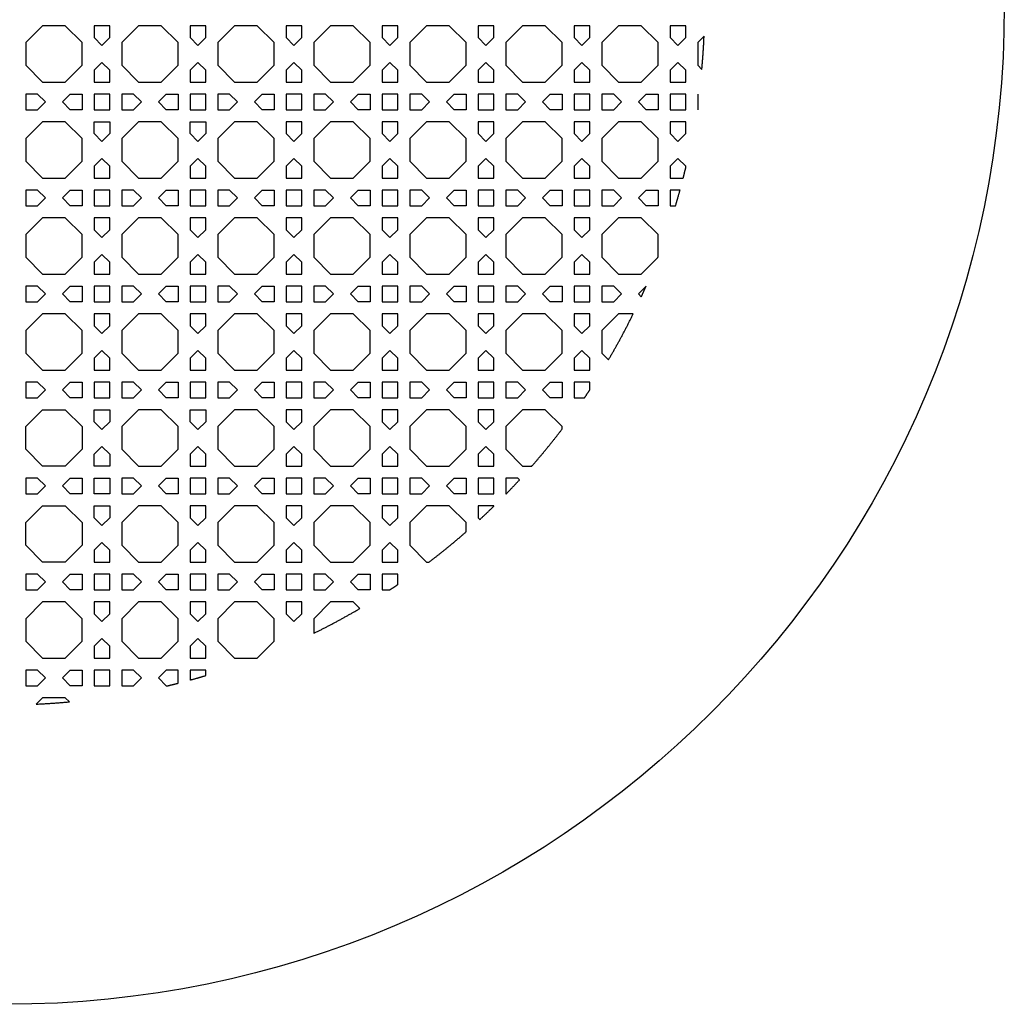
# Model space of a CAD drawing. Header units: millimetres. Extents: x 1204 to 5247, y 17 to 1217.
# Tile 3 of 53: x 1457 to 1704, y 717 to 964. Entities that reach past the tile are written whole.
import ezdxf

# ---------------------------------------------------------------- set-up
doc = ezdxf.new("R2010")
doc.units = ezdxf.units.MM
doc.header["$LTSCALE"] = 50
doc.layers.add('PATTERN', color=252, linetype='Continuous', true_color=0x696969)
doc.layers.add('PERIMETRO', color=7, linetype='Continuous', true_color=0x000000)

msp = doc.modelspace()

# ---------------------------------------------------------------- linework, layer by layer
at = {"layer": 'PATTERN'}
msp.add_line((1627.29, 944.95), (1627.29, 941.05), dxfattribs=at)
for points in [[(1468.9, 962.09), (1463.23, 962.09), (1459, 957.85), (1459, 952.19), (1463.23, 947.95), (1468.9, 947.95), (1473.13, 952.19), (1473.13, 957.85)], [(1480.04, 962.09), (1476.13, 962.09), (1476.13, 959.1), (1478.09, 957.14), (1480.04, 959.1)], [(1492.94, 962.09), (1487.27, 962.09), (1483.04, 957.85), (1483.04, 952.19), (1487.27, 947.95), (1492.94, 947.95), (1497.17, 952.19), (1497.17, 957.85)], [(1504.08, 962.09), (1500.17, 962.09), (1500.17, 959.1), (1502.13, 957.14), (1504.08, 959.1)], [(1516.98, 962.09), (1511.32, 962.09), (1507.08, 957.85), (1507.08, 952.19), (1511.32, 947.95), (1516.98, 947.95), (1521.22, 952.19), (1521.22, 957.85)], [(1528.12, 962.09), (1524.22, 962.09), (1524.22, 959.1), (1526.17, 957.14), (1528.12, 959.1)], [(1541.02, 962.09), (1535.36, 962.09), (1531.12, 957.85), (1531.12, 952.19), (1535.36, 947.95), (1541.02, 947.95), (1545.26, 952.19), (1545.26, 957.85)], [(1552.16, 962.09), (1548.26, 962.09), (1548.26, 959.1), (1550.21, 957.14), (1552.16, 959.1)], [(1565.06, 962.09), (1559.4, 962.09), (1555.16, 957.85), (1555.16, 952.19), (1559.4, 947.95), (1565.06, 947.95), (1569.3, 952.19), (1569.3, 957.85)], [(1576.2, 962.09), (1572.3, 962.09), (1572.3, 959.1), (1574.25, 957.14), (1576.2, 959.1)], [(1589.1, 962.09), (1583.44, 962.09), (1579.2, 957.85), (1579.2, 952.19), (1583.44, 947.95), (1589.1, 947.95), (1593.34, 952.19), (1593.34, 957.85)], [(1600.25, 962.09), (1596.34, 962.09), (1596.34, 959.1), (1598.29, 957.14), (1600.25, 959.1)], [(1613.15, 962.09), (1607.48, 962.09), (1603.25, 957.85), (1603.25, 952.19), (1607.48, 947.95), (1613.15, 947.95), (1617.38, 952.19), (1617.38, 957.85)], [(1624.29, 962.09), (1620.38, 962.09), (1620.38, 959.1), (1622.33, 957.14), (1624.29, 959.1)], [(1476.13, 947.95), (1480.04, 947.95), (1480.04, 950.95), (1478.09, 952.9), (1476.13, 950.95)], [(1500.17, 947.95), (1504.08, 947.95), (1504.08, 950.95), (1502.13, 952.9), (1500.17, 950.95)], [(1524.22, 947.95), (1528.12, 947.95), (1528.12, 950.95), (1526.17, 952.9), (1524.22, 950.95)], [(1548.26, 947.95), (1552.16, 947.95), (1552.16, 950.95), (1550.21, 952.9), (1548.26, 950.95)], [(1572.3, 947.95), (1576.2, 947.95), (1576.2, 950.95), (1574.25, 952.9), (1572.3, 950.95)], [(1596.34, 947.95), (1600.25, 947.95), (1600.25, 950.95), (1598.29, 952.9), (1596.34, 950.95)], [(1620.38, 947.95), (1624.29, 947.95), (1624.29, 950.95), (1622.33, 952.9), (1620.38, 950.95)], [(1459, 944.95), (1459, 941.05), (1461.99, 941.05), (1463.94, 943), (1461.99, 944.95)], [(1473.13, 941.05), (1470.14, 941.05), (1468.19, 943), (1470.14, 944.95), (1473.13, 944.95)], [(1476.13, 941.05), (1480.04, 941.05), (1480.04, 944.95), (1476.13, 944.95)], [(1483.04, 944.95), (1483.04, 941.05), (1486.03, 941.05), (1487.98, 943), (1486.03, 944.95)], [(1497.17, 941.05), (1494.18, 941.05), (1492.23, 943), (1494.18, 944.95), (1497.17, 944.95)], [(1500.17, 941.05), (1504.08, 941.05), (1504.08, 944.95), (1500.17, 944.95)], [(1507.08, 944.95), (1507.08, 941.05), (1510.07, 941.05), (1512.03, 943), (1510.07, 944.95)], [(1518.22, 941.05), (1516.27, 943), (1518.22, 944.95), (1521.22, 944.95), (1521.22, 941.05)], [(1524.22, 941.05), (1528.12, 941.05), (1528.12, 944.95), (1524.22, 944.95)], [(1531.12, 944.95), (1531.12, 941.05), (1534.11, 941.05), (1536.07, 943), (1534.11, 944.95)], [(1545.26, 941.05), (1542.26, 941.05), (1540.31, 943), (1542.26, 944.95), (1545.26, 944.95)], [(1548.26, 941.05), (1552.16, 941.05), (1552.16, 944.95), (1548.26, 944.95)], [(1555.16, 944.95), (1555.16, 941.05), (1558.16, 941.05), (1560.11, 943), (1558.16, 944.95)], [(1569.3, 941.05), (1566.31, 941.05), (1564.35, 943), (1566.31, 944.95), (1569.3, 944.95)], [(1572.3, 941.05), (1576.2, 941.05), (1576.2, 944.95), (1572.3, 944.95)], [(1579.2, 944.95), (1579.2, 941.05), (1582.2, 941.05), (1584.15, 943), (1582.2, 944.95)], [(1593.34, 941.05), (1590.35, 941.05), (1588.39, 943), (1590.35, 944.95), (1593.34, 944.95)], [(1596.34, 941.05), (1600.25, 941.05), (1600.25, 944.95), (1596.34, 944.95)], [(1603.25, 944.95), (1603.25, 941.05), (1606.24, 941.05), (1608.19, 943), (1606.24, 944.95)], [(1614.39, 944.95), (1617.38, 944.95), (1617.38, 941.05), (1614.39, 941.05), (1612.44, 943)], [(1624.29, 944.95), (1620.38, 944.95), (1620.38, 941.05), (1624.29, 941.05)], [(1473.13, 928.15), (1473.13, 933.81), (1468.9, 938.05), (1463.23, 938.05), (1459, 933.81), (1459, 928.15), (1463.23, 923.91), (1468.9, 923.91)], [(1476.13, 938.05), (1480.04, 938.05), (1480.04, 935.06), (1478.09, 933.1), (1476.13, 935.06)], [(1492.94, 938.05), (1487.27, 938.05), (1483.04, 933.81), (1483.04, 928.15), (1487.27, 923.91), (1492.94, 923.91), (1497.17, 928.15), (1497.17, 933.81)], [(1500.17, 938.05), (1504.08, 938.05), (1504.08, 935.06), (1502.13, 933.1), (1500.17, 935.06)], [(1516.98, 938.05), (1511.32, 938.05), (1507.08, 933.81), (1507.08, 928.15), (1511.32, 923.91), (1516.98, 923.91), (1521.22, 928.15), (1521.22, 933.81)], [(1528.12, 938.05), (1524.22, 938.05), (1524.22, 935.06), (1526.17, 933.1), (1528.12, 935.06)], [(1541.02, 938.05), (1535.36, 938.05), (1531.12, 933.81), (1531.12, 928.15), (1535.36, 923.91), (1541.02, 923.91), (1545.26, 928.15), (1545.26, 933.81)], [(1552.16, 938.05), (1548.26, 938.05), (1548.26, 935.06), (1550.21, 933.1), (1552.16, 935.06)], [(1565.06, 938.05), (1559.4, 938.05), (1555.16, 933.81), (1555.16, 928.15), (1559.4, 923.91), (1565.06, 923.91), (1569.3, 928.15), (1569.3, 933.81)], [(1576.2, 938.05), (1572.3, 938.05), (1572.3, 935.06), (1574.25, 933.1), (1576.2, 935.06)], [(1589.1, 938.05), (1583.44, 938.05), (1579.2, 933.81), (1579.2, 928.15), (1583.44, 923.91), (1589.1, 923.91), (1593.34, 928.15), (1593.34, 933.81)], [(1600.25, 938.05), (1596.34, 938.05), (1596.34, 935.06), (1598.29, 933.1), (1600.25, 935.06)], [(1613.15, 938.05), (1607.48, 938.05), (1603.25, 933.81), (1603.25, 928.15), (1607.48, 923.91), (1613.15, 923.91), (1617.38, 928.15), (1617.38, 933.81)], [(1624.29, 938.05), (1620.38, 938.05), (1620.38, 935.06), (1622.33, 933.1), (1624.29, 935.06)], [(1476.13, 923.91), (1480.04, 923.91), (1480.04, 926.91), (1478.09, 928.86), (1476.13, 926.91)], [(1500.17, 923.91), (1504.08, 923.91), (1504.08, 926.91), (1502.13, 928.86), (1500.17, 926.91)], [(1524.22, 923.91), (1528.12, 923.91), (1528.12, 926.91), (1526.17, 928.86), (1524.22, 926.91)], [(1548.26, 923.91), (1552.16, 923.91), (1552.16, 926.91), (1550.21, 928.86), (1548.26, 926.91)], [(1572.3, 923.91), (1576.2, 923.91), (1576.2, 926.91), (1574.25, 928.86), (1572.3, 926.91)], [(1596.34, 923.91), (1600.25, 923.91), (1600.25, 926.91), (1598.29, 928.86), (1596.34, 926.91)], [(1459, 920.91), (1459, 917.01), (1461.99, 917.01), (1463.94, 918.96), (1461.99, 920.91)], [(1473.13, 917.01), (1470.14, 917.01), (1468.19, 918.96), (1470.14, 920.91), (1473.13, 920.91)], [(1476.13, 917.01), (1480.04, 917.01), (1480.04, 920.91), (1476.13, 920.91)], [(1486.03, 920.91), (1483.04, 920.91), (1483.04, 917.01), (1486.03, 917.01), (1487.98, 918.96)], [(1497.17, 917.01), (1494.18, 917.01), (1492.23, 918.96), (1494.18, 920.91), (1497.17, 920.91)], [(1500.17, 917.01), (1504.08, 917.01), (1504.08, 920.91), (1500.17, 920.91)], [(1507.08, 920.91), (1507.08, 917.01), (1510.07, 917.01), (1512.03, 918.96), (1510.07, 920.91)], [(1518.22, 917.01), (1516.27, 918.96), (1518.22, 920.91), (1521.22, 920.91), (1521.22, 917.01)], [(1524.22, 917.01), (1528.12, 917.01), (1528.12, 920.91), (1524.22, 920.91)], [(1531.12, 920.91), (1531.12, 917.01), (1534.11, 917.01), (1536.07, 918.96), (1534.11, 920.91)], [(1545.26, 917.01), (1542.26, 917.01), (1540.31, 918.96), (1542.26, 920.91), (1545.26, 920.91)], [(1548.26, 917.01), (1552.16, 917.01), (1552.16, 920.91), (1548.26, 920.91)], [(1555.16, 920.91), (1555.16, 917.01), (1558.16, 917.01), (1560.11, 918.96), (1558.16, 920.91)], [(1569.3, 917.01), (1566.31, 917.01), (1564.35, 918.96), (1566.31, 920.91), (1569.3, 920.91)], [(1572.3, 917.01), (1576.2, 917.01), (1576.2, 920.91), (1572.3, 920.91)], [(1579.2, 920.91), (1579.2, 917.01), (1582.2, 917.01), (1584.15, 918.96), (1582.2, 920.91)], [(1593.34, 917.01), (1590.35, 917.01), (1588.39, 918.96), (1590.35, 920.91), (1593.34, 920.91)], [(1596.34, 917.01), (1600.25, 917.01), (1600.25, 920.91), (1596.34, 920.91)], [(1603.25, 920.91), (1603.25, 917.01), (1606.24, 917.01), (1608.19, 918.96), (1606.24, 920.91)], [(1617.38, 917.01), (1614.39, 917.01), (1612.44, 918.96), (1614.39, 920.91), (1617.38, 920.91)], [(1463.23, 899.87), (1468.9, 899.87), (1473.13, 904.11), (1473.13, 909.77), (1468.9, 914.01), (1463.23, 914.01), (1459, 909.77), (1459, 904.11)], [(1480.04, 914.01), (1476.13, 914.01), (1476.13, 911.01), (1478.09, 909.06), (1480.04, 911.01)], [(1492.94, 914.01), (1487.27, 914.01), (1483.04, 909.77), (1483.04, 904.11), (1487.27, 899.87), (1492.94, 899.87), (1497.17, 904.11), (1497.17, 909.77)], [(1504.08, 914.01), (1500.17, 914.01), (1500.17, 911.01), (1502.13, 909.06), (1504.08, 911.01)], [(1516.98, 914.01), (1511.32, 914.01), (1507.08, 909.77), (1507.08, 904.11), (1511.32, 899.87), (1516.98, 899.87), (1521.22, 904.11), (1521.22, 909.77)], [(1528.12, 914.01), (1524.22, 914.01), (1524.22, 911.01), (1526.17, 909.06), (1528.12, 911.01)], [(1541.02, 914.01), (1535.36, 914.01), (1531.12, 909.77), (1531.12, 904.11), (1535.36, 899.87), (1541.02, 899.87), (1545.26, 904.11), (1545.26, 909.77)], [(1552.16, 914.01), (1548.26, 914.01), (1548.26, 911.01), (1550.21, 909.06), (1552.16, 911.01)], [(1565.06, 914.01), (1559.4, 914.01), (1555.16, 909.77), (1555.16, 904.11), (1559.4, 899.87), (1565.06, 899.87), (1569.3, 904.11), (1569.3, 909.77)], [(1576.2, 914.01), (1572.3, 914.01), (1572.3, 911.01), (1574.25, 909.06), (1576.2, 911.01)], [(1589.1, 914.01), (1583.44, 914.01), (1579.2, 909.77), (1579.2, 904.11), (1583.44, 899.87), (1589.1, 899.87), (1593.34, 904.11), (1593.34, 909.77)], [(1600.25, 914.01), (1596.34, 914.01), (1596.34, 911.01), (1598.29, 909.06), (1600.25, 911.01)], [(1476.13, 899.87), (1480.04, 899.87), (1480.04, 902.87), (1478.09, 904.82), (1476.13, 902.87)], [(1500.17, 899.87), (1504.08, 899.87), (1504.08, 902.87), (1502.13, 904.82), (1500.17, 902.87)], [(1524.22, 899.87), (1528.12, 899.87), (1528.12, 902.87), (1526.17, 904.82), (1524.22, 902.87)], [(1548.26, 899.87), (1552.16, 899.87), (1552.16, 902.87), (1550.21, 904.82), (1548.26, 902.87)], [(1572.3, 899.87), (1576.2, 899.87), (1576.2, 902.87), (1574.25, 904.82), (1572.3, 902.87)], [(1596.34, 899.87), (1600.25, 899.87), (1600.25, 902.87), (1598.29, 904.82), (1596.34, 902.87)], [(1459, 892.97), (1461.99, 892.97), (1463.94, 894.92), (1461.99, 896.87), (1459, 896.87)], [(1473.13, 892.97), (1470.14, 892.97), (1468.19, 894.92), (1470.14, 896.87), (1473.13, 896.87)], [(1476.13, 892.97), (1480.04, 892.97), (1480.04, 896.87), (1476.13, 896.87)], [(1483.04, 896.87), (1483.04, 892.97), (1486.03, 892.97), (1487.98, 894.92), (1486.03, 896.87)], [(1497.17, 892.97), (1494.18, 892.97), (1492.23, 894.92), (1494.18, 896.87), (1497.17, 896.87)], [(1500.17, 892.97), (1504.08, 892.97), (1504.08, 896.87), (1500.17, 896.87)], [(1507.08, 896.87), (1507.08, 892.97), (1510.07, 892.97), (1512.03, 894.92), (1510.07, 896.87)], [(1518.22, 892.97), (1516.27, 894.92), (1518.22, 896.87), (1521.22, 896.87), (1521.22, 892.97)], [(1524.22, 892.97), (1528.12, 892.97), (1528.12, 896.87), (1524.22, 896.87)], [(1531.12, 896.87), (1531.12, 892.97), (1534.11, 892.97), (1536.07, 894.92), (1534.11, 896.87)], [(1545.26, 892.97), (1542.26, 892.97), (1540.31, 894.92), (1542.26, 896.87), (1545.26, 896.87)], [(1548.26, 892.97), (1552.16, 892.97), (1552.16, 896.87), (1548.26, 896.87)], [(1555.16, 896.87), (1555.16, 892.97), (1558.16, 892.97), (1560.11, 894.92), (1558.16, 896.87)], [(1569.3, 892.97), (1566.31, 892.97), (1564.35, 894.92), (1566.31, 896.87), (1569.3, 896.87)], [(1572.3, 892.97), (1576.2, 892.97), (1576.2, 896.87), (1572.3, 896.87)], [(1579.2, 896.87), (1579.2, 892.97), (1582.2, 892.97), (1584.15, 894.92), (1582.2, 896.87)], [(1593.34, 892.97), (1590.35, 892.97), (1588.39, 894.92), (1590.35, 896.87), (1593.34, 896.87)], [(1596.34, 892.97), (1600.25, 892.97), (1600.25, 896.87), (1596.34, 896.87)], [(1603.25, 896.87), (1603.25, 892.97), (1606.24, 892.97), (1608.19, 894.92), (1606.24, 896.87)], [(1468.9, 889.97), (1463.23, 889.97), (1459, 885.73), (1459, 880.07), (1463.23, 875.83), (1468.9, 875.83), (1473.13, 880.07), (1473.13, 885.73)], [(1480.04, 889.97), (1476.13, 889.97), (1476.13, 886.97), (1478.09, 885.02), (1480.04, 886.97)], [(1492.94, 889.97), (1487.27, 889.97), (1483.04, 885.73), (1483.04, 880.07), (1487.27, 875.83), (1492.94, 875.83), (1497.17, 880.07), (1497.17, 885.73)], [(1504.08, 889.97), (1500.17, 889.97), (1500.17, 886.97), (1502.13, 885.02), (1504.08, 886.97)], [(1516.98, 889.97), (1511.32, 889.97), (1507.08, 885.73), (1507.08, 880.07), (1511.32, 875.83), (1516.98, 875.83), (1521.22, 880.07), (1521.22, 885.73)], [(1528.12, 889.97), (1524.22, 889.97), (1524.22, 886.97), (1526.17, 885.02), (1528.12, 886.97)], [(1541.02, 889.97), (1535.36, 889.97), (1531.12, 885.73), (1531.12, 880.07), (1535.36, 875.83), (1541.02, 875.83), (1545.26, 880.07), (1545.26, 885.73)], [(1552.16, 889.97), (1548.26, 889.97), (1548.26, 886.97), (1550.21, 885.02), (1552.16, 886.97)], [(1565.06, 889.97), (1559.4, 889.97), (1555.16, 885.73), (1555.16, 880.07), (1559.4, 875.83), (1565.06, 875.83), (1569.3, 880.07), (1569.3, 885.73)], [(1576.2, 889.97), (1572.3, 889.97), (1572.3, 886.97), (1574.25, 885.02), (1576.2, 886.97)], [(1589.1, 889.97), (1583.44, 889.97), (1579.2, 885.73), (1579.2, 880.07), (1583.44, 875.83), (1589.1, 875.83), (1593.34, 880.07), (1593.34, 885.73)], [(1600.25, 889.97), (1596.34, 889.97), (1596.34, 886.97), (1598.29, 885.02), (1600.25, 886.97)], [(1476.13, 875.83), (1480.04, 875.83), (1480.04, 878.82), (1478.09, 880.78), (1476.13, 878.82)], [(1500.17, 875.83), (1504.08, 875.83), (1504.08, 878.82), (1502.13, 880.78), (1500.17, 878.82)], [(1524.22, 875.83), (1528.12, 875.83), (1528.12, 878.82), (1526.17, 880.78), (1524.22, 878.82)], [(1548.26, 875.83), (1552.16, 875.83), (1552.16, 878.82), (1550.21, 880.78), (1548.26, 878.82)], [(1572.3, 875.83), (1576.2, 875.83), (1576.2, 878.82), (1574.25, 880.78), (1572.3, 878.82)], [(1596.34, 875.83), (1600.25, 875.83), (1600.25, 878.82), (1598.29, 880.78), (1596.34, 878.82)], [(1459, 872.83), (1459, 868.92), (1461.99, 868.92), (1463.94, 870.88), (1461.99, 872.83)], [(1473.13, 868.92), (1470.14, 868.92), (1468.19, 870.88), (1470.14, 872.83), (1473.13, 872.83)], [(1476.13, 868.92), (1480.04, 868.92), (1480.04, 872.83), (1476.13, 872.83)], [(1483.04, 872.83), (1483.04, 868.92), (1486.03, 868.92), (1487.98, 870.88), (1486.03, 872.83)], [(1497.17, 868.92), (1494.18, 868.92), (1492.23, 870.88), (1494.18, 872.83), (1497.17, 872.83)], [(1500.17, 868.92), (1504.08, 868.92), (1504.08, 872.83), (1500.17, 872.83)], [(1507.08, 872.83), (1507.08, 868.92), (1510.07, 868.92), (1512.03, 870.88), (1510.07, 872.83)], [(1518.22, 868.92), (1516.27, 870.88), (1518.22, 872.83), (1521.22, 872.83), (1521.22, 868.92)], [(1524.22, 868.92), (1528.12, 868.92), (1528.12, 872.83), (1524.22, 872.83)], [(1531.12, 872.83), (1531.12, 868.92), (1534.11, 868.92), (1536.07, 870.88), (1534.11, 872.83)], [(1545.26, 868.92), (1542.26, 868.92), (1540.31, 870.88), (1542.26, 872.83), (1545.26, 872.83)], [(1548.26, 868.92), (1552.16, 868.92), (1552.16, 872.83), (1548.26, 872.83)], [(1555.16, 872.83), (1555.16, 868.92), (1558.16, 868.92), (1560.11, 870.88), (1558.16, 872.83)], [(1569.3, 868.92), (1566.31, 868.92), (1564.35, 870.88), (1566.31, 872.83), (1569.3, 872.83)], [(1572.3, 868.92), (1576.2, 868.92), (1576.2, 872.83), (1572.3, 872.83)], [(1579.2, 872.83), (1579.2, 868.92), (1582.2, 868.92), (1584.15, 870.88), (1582.2, 872.83)], [(1593.34, 868.92), (1590.35, 868.92), (1588.39, 870.88), (1590.35, 872.83), (1593.34, 872.83)], [(1463.23, 865.92), (1468.9, 865.92), (1473.13, 861.69), (1473.13, 856.02), (1468.9, 851.79), (1463.23, 851.79), (1459, 856.02), (1459, 861.69)], [(1476.13, 865.92), (1480.04, 865.92), (1480.04, 862.93), (1478.09, 860.98), (1476.13, 862.93)], [(1492.94, 865.92), (1487.27, 865.92), (1483.04, 861.69), (1483.04, 856.02), (1487.27, 851.79), (1492.94, 851.79), (1497.17, 856.02), (1497.17, 861.69)], [(1500.17, 865.92), (1504.08, 865.92), (1504.08, 862.93), (1502.13, 860.98), (1500.17, 862.93)], [(1516.98, 865.92), (1511.32, 865.92), (1507.08, 861.69), (1507.08, 856.02), (1511.32, 851.79), (1516.98, 851.79), (1521.22, 856.02), (1521.22, 861.69)], [(1528.12, 865.92), (1524.22, 865.92), (1524.22, 862.93), (1526.17, 860.98), (1528.12, 862.93)], [(1541.02, 865.92), (1535.36, 865.92), (1531.12, 861.69), (1531.12, 856.02), (1535.36, 851.79), (1541.02, 851.79), (1545.26, 856.02), (1545.26, 861.69)], [(1552.16, 865.92), (1548.26, 865.92), (1548.26, 862.93), (1550.21, 860.98), (1552.16, 862.93)], [(1565.06, 865.92), (1559.4, 865.92), (1555.16, 861.69), (1555.16, 856.02), (1559.4, 851.79), (1565.06, 851.79), (1569.3, 856.02), (1569.3, 861.69)], [(1576.2, 865.92), (1572.3, 865.92), (1572.3, 862.93), (1574.25, 860.98), (1576.2, 862.93)], [(1480.04, 851.79), (1476.13, 851.79), (1476.13, 854.78), (1478.09, 856.73), (1480.04, 854.78)], [(1500.17, 851.79), (1504.08, 851.79), (1504.08, 854.78), (1502.13, 856.73), (1500.17, 854.78)], [(1524.22, 851.79), (1528.12, 851.79), (1528.12, 854.78), (1526.17, 856.73), (1524.22, 854.78)], [(1548.26, 851.79), (1552.16, 851.79), (1552.16, 854.78), (1550.21, 856.73), (1548.26, 854.78)], [(1572.3, 851.79), (1576.2, 851.79), (1576.2, 854.78), (1574.25, 856.73), (1572.3, 854.78)], [(1461.99, 848.79), (1459, 848.79), (1459, 844.88), (1461.99, 844.88), (1463.94, 846.84)], [(1473.13, 848.79), (1473.13, 844.88), (1470.14, 844.88), (1468.19, 846.84), (1470.14, 848.79)], [(1480.04, 844.88), (1476.13, 844.88), (1476.13, 848.79), (1480.04, 848.79)], [(1483.04, 844.88), (1486.03, 844.88), (1487.98, 846.84), (1486.03, 848.79), (1483.04, 848.79)], [(1497.17, 844.88), (1494.18, 844.88), (1492.23, 846.84), (1494.18, 848.79), (1497.17, 848.79)], [(1500.17, 844.88), (1504.08, 844.88), (1504.08, 848.79), (1500.17, 848.79)], [(1507.08, 848.79), (1507.08, 844.88), (1510.07, 844.88), (1512.03, 846.84), (1510.07, 848.79)], [(1518.22, 844.88), (1516.27, 846.84), (1518.22, 848.79), (1521.22, 848.79), (1521.22, 844.88)], [(1524.22, 844.88), (1528.12, 844.88), (1528.12, 848.79), (1524.22, 848.79)], [(1531.12, 848.79), (1531.12, 844.88), (1534.11, 844.88), (1536.07, 846.84), (1534.11, 848.79)], [(1545.26, 844.88), (1542.26, 844.88), (1540.31, 846.84), (1542.26, 848.79), (1545.26, 848.79)], [(1548.26, 844.88), (1552.16, 844.88), (1552.16, 848.79), (1548.26, 848.79)], [(1555.16, 848.79), (1555.16, 844.88), (1558.16, 844.88), (1560.11, 846.84), (1558.16, 848.79)], [(1569.3, 844.88), (1566.31, 844.88), (1564.35, 846.84), (1566.31, 848.79), (1569.3, 848.79)], [(1572.3, 844.88), (1576.2, 844.88), (1576.2, 848.79), (1572.3, 848.79)], [(1473.13, 837.65), (1473.13, 831.98), (1468.9, 827.75), (1463.23, 827.75), (1459, 831.98), (1459, 837.65), (1463.23, 841.88), (1468.9, 841.88)], [(1476.13, 841.88), (1480.04, 841.88), (1480.04, 838.89), (1478.09, 836.94), (1476.13, 838.89)], [(1492.94, 841.88), (1487.27, 841.88), (1483.04, 837.65), (1483.04, 831.98), (1487.27, 827.75), (1492.94, 827.75), (1497.17, 831.98), (1497.17, 837.65)], [(1504.08, 841.88), (1500.17, 841.88), (1500.17, 838.89), (1502.13, 836.94), (1504.08, 838.89)], [(1516.98, 841.88), (1511.32, 841.88), (1507.08, 837.65), (1507.08, 831.98), (1511.32, 827.75), (1516.98, 827.75), (1521.22, 831.98), (1521.22, 837.65)], [(1528.12, 841.88), (1524.22, 841.88), (1524.22, 838.89), (1526.17, 836.94), (1528.12, 838.89)], [(1541.02, 841.88), (1535.36, 841.88), (1531.12, 837.65), (1531.12, 831.98), (1535.36, 827.75), (1541.02, 827.75), (1545.26, 831.98), (1545.26, 837.65)], [(1552.16, 841.88), (1548.26, 841.88), (1548.26, 838.89), (1550.21, 836.94), (1552.16, 838.89)], [(1476.13, 827.75), (1480.04, 827.75), (1480.04, 830.74), (1478.09, 832.69), (1476.13, 830.74)], [(1500.17, 827.75), (1504.08, 827.75), (1504.08, 830.74), (1502.13, 832.69), (1500.17, 830.74)], [(1524.22, 827.75), (1528.12, 827.75), (1528.12, 830.74), (1526.17, 832.69), (1524.22, 830.74)], [(1548.26, 827.75), (1552.16, 827.75), (1552.16, 830.74), (1550.21, 832.69), (1548.26, 830.74)], [(1461.99, 824.75), (1459, 824.75), (1459, 820.84), (1461.99, 820.84), (1463.94, 822.79)], [(1473.13, 820.84), (1470.14, 820.84), (1468.19, 822.79), (1470.14, 824.75), (1473.13, 824.75)], [(1476.13, 820.84), (1480.04, 820.84), (1480.04, 824.75), (1476.13, 824.75)], [(1483.04, 824.75), (1483.04, 820.84), (1486.03, 820.84), (1487.98, 822.79), (1486.03, 824.75)], [(1497.17, 820.84), (1494.18, 820.84), (1492.23, 822.79), (1494.18, 824.75), (1497.17, 824.75)], [(1500.17, 820.84), (1504.08, 820.84), (1504.08, 824.75), (1500.17, 824.75)], [(1507.08, 824.75), (1507.08, 820.84), (1510.07, 820.84), (1512.03, 822.79), (1510.07, 824.75)], [(1518.22, 820.84), (1516.27, 822.79), (1518.22, 824.75), (1521.22, 824.75), (1521.22, 820.84)], [(1524.22, 820.84), (1528.12, 820.84), (1528.12, 824.75), (1524.22, 824.75)], [(1531.12, 824.75), (1531.12, 820.84), (1534.11, 820.84), (1536.07, 822.79), (1534.11, 824.75)], [(1545.26, 820.84), (1542.26, 820.84), (1540.31, 822.79), (1542.26, 824.75), (1545.26, 824.75)], [(1468.9, 817.84), (1463.23, 817.84), (1459, 813.6), (1459, 807.94), (1463.23, 803.71), (1468.9, 803.71), (1473.13, 807.94), (1473.13, 813.6)], [(1480.04, 817.84), (1476.13, 817.84), (1476.13, 814.85), (1478.09, 812.89), (1480.04, 814.85)], [(1492.94, 817.84), (1487.27, 817.84), (1483.04, 813.6), (1483.04, 807.94), (1487.27, 803.71), (1492.94, 803.71), (1497.17, 807.94), (1497.17, 813.6)], [(1504.08, 817.84), (1500.17, 817.84), (1500.17, 814.85), (1502.13, 812.89), (1504.08, 814.85)], [(1528.12, 817.84), (1524.22, 817.84), (1524.22, 814.85), (1526.17, 812.89), (1528.12, 814.85)], [(1476.13, 803.71), (1480.04, 803.71), (1480.04, 806.7), (1478.09, 808.65), (1476.13, 806.7)], [(1500.17, 803.71), (1504.08, 803.71), (1504.08, 806.7), (1502.13, 808.65), (1500.17, 806.7)], [(1459, 800.71), (1459, 796.8), (1461.99, 796.8), (1463.94, 798.75), (1461.99, 800.71)], [(1473.13, 796.8), (1470.14, 796.8), (1468.19, 798.75), (1470.14, 800.71), (1473.13, 800.71)], [(1476.13, 796.8), (1480.04, 796.8), (1480.04, 800.71), (1476.13, 800.71)], [(1483.04, 800.71), (1483.04, 796.8), (1486.03, 796.8), (1487.98, 798.75), (1486.03, 800.71)]]:
    msp.add_lwpolyline(points, close=True, dxfattribs=at)
for points in [[(1628.88, 959.45), (1627.29, 957.85), (1627.29, 952.19), (1628.32, 951.16)], [(1624.29, 926.52), (1624.29, 926.91), (1622.33, 928.86), (1620.38, 926.91), (1620.38, 923.91), (1623.65, 923.91)], [(1622.85, 920.91), (1620.38, 920.91), (1620.38, 917.01), (1621.74, 917.01)], [(1617.38, 904.23), (1617.38, 909.77), (1613.15, 914.01), (1607.48, 914.01), (1603.25, 909.77), (1603.25, 904.11), (1607.48, 899.87), (1613.15, 899.87), (1617.31, 904.03)], [(1614.39, 896.87), (1612.44, 894.92), (1613.16, 894.19)], [(1611.16, 889.97), (1607.48, 889.97), (1603.25, 885.73), (1603.25, 880.07), (1604.92, 878.39)], [(1600.25, 870.87), (1600.25, 872.83), (1596.34, 872.83), (1596.34, 868.92), (1598.95, 868.92)], [(1593.34, 861.11), (1593.34, 861.69), (1589.1, 865.92), (1583.44, 865.92), (1579.2, 861.69), (1579.2, 856.02), (1583.44, 851.79), (1585.73, 851.79)], [(1582.64, 848.35), (1582.2, 848.79), (1579.2, 848.79), (1579.2, 844.88), (1579.35, 844.88)], [(1569.3, 835.36), (1569.3, 837.65), (1565.06, 841.88), (1559.4, 841.88), (1555.16, 837.65), (1555.16, 831.98), (1559.4, 827.75), (1559.98, 827.75)], [(1576.2, 841.74), (1576.2, 841.88), (1572.3, 841.88), (1572.3, 838.89), (1572.74, 838.45)], [(1552.16, 822.14), (1552.16, 824.75), (1548.26, 824.75), (1548.26, 820.84), (1550.22, 820.84)], [(1517.06, 803.78), (1521.22, 807.94), (1521.22, 813.6), (1516.98, 817.84), (1511.32, 817.84), (1507.08, 813.6), (1507.08, 807.94), (1511.32, 803.71), (1516.86, 803.71)], [(1542.7, 816.16), (1541.02, 817.84), (1535.36, 817.84), (1531.12, 813.6), (1531.12, 809.93)], [(1497.17, 797.44), (1497.17, 800.71), (1494.18, 800.71), (1492.23, 798.75), (1494.18, 796.8), (1494.56, 796.8)], [(1504.08, 799.35), (1504.08, 800.71), (1500.17, 800.71), (1500.17, 798.23)], [(1469.93, 792.77), (1468.9, 793.8), (1463.23, 793.8), (1461.64, 792.21)]]:
    msp.add_lwpolyline(points, dxfattribs=at)
for points, weights in [([(1628.32, 951.16), (1628.7, 955.29), (1628.88, 959.45)], [1, 0.999718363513, 1]), ([(1623.65, 923.91), (1623.98, 925.22), (1624.29, 926.52)], [1, 0.999970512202, 0.999999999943]), ([(1621.74, 917.01), (1622.32, 918.95), (1622.85, 920.91)], [1, 0.999932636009, 1]), ([(1617.31, 904.03), (1617.34, 904.13), (1617.38, 904.23)], [1, 0.999999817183, 0.999999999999]), ([(1613.16, 894.19), (1613.76, 895.5), (1614.34, 896.82)], [1, 0.999966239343, 1]), ([(1604.92, 878.39), (1608.26, 884.06), (1611.16, 889.97)], [1, 0.999294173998, 0.999999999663]), ([(1598.95, 868.92), (1599.6, 869.89), (1600.25, 870.87)], [1, 0.999977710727, 0.999999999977]), ([(1585.73, 851.79), (1589.7, 856.32), (1593.34, 861.11)], [1, 0.999408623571, 0.999999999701]), ([(1579.35, 844.88), (1581.02, 846.59), (1582.64, 848.35)], [1, 0.999906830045, 1]), ([(1572.74, 838.45), (1574.49, 840.07), (1576.2, 841.74)], [0.999999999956, 0.999906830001, 0.999999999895]), ([(1559.98, 827.75), (1564.77, 831.39), (1569.3, 835.36)], [1, 0.999408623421, 1]), ([(1550.22, 820.84), (1551.2, 821.48), (1552.16, 822.14)], [1, 0.999977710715, 1]), ([(1531.12, 809.93), (1537.03, 812.83), (1542.7, 816.16)], [1, 0.999294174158, 1]), ([(1516.86, 803.71), (1516.96, 803.74), (1517.06, 803.78)], [1, 0.999999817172, 1]), ([(1500.17, 798.23), (1502.13, 798.77), (1504.08, 799.35)], [1, 0.999932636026, 0.999999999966]), ([(1494.56, 796.8), (1495.87, 797.11), (1497.17, 797.44)], [0.999999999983, 0.999970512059, 0.999999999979]), ([(1461.64, 792.21), (1465.79, 792.39), (1469.93, 792.77)], [1, 0.999718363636, 0.999999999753])]:
    msp.add_rational_spline(points, weights, degree=2, dxfattribs=at)
at = {"layer": 'PERIMETRO'}
msp.add_circle((1454.06, 967.04), 250, dxfattribs=at)

doc.saveas('drawing.dxf')
